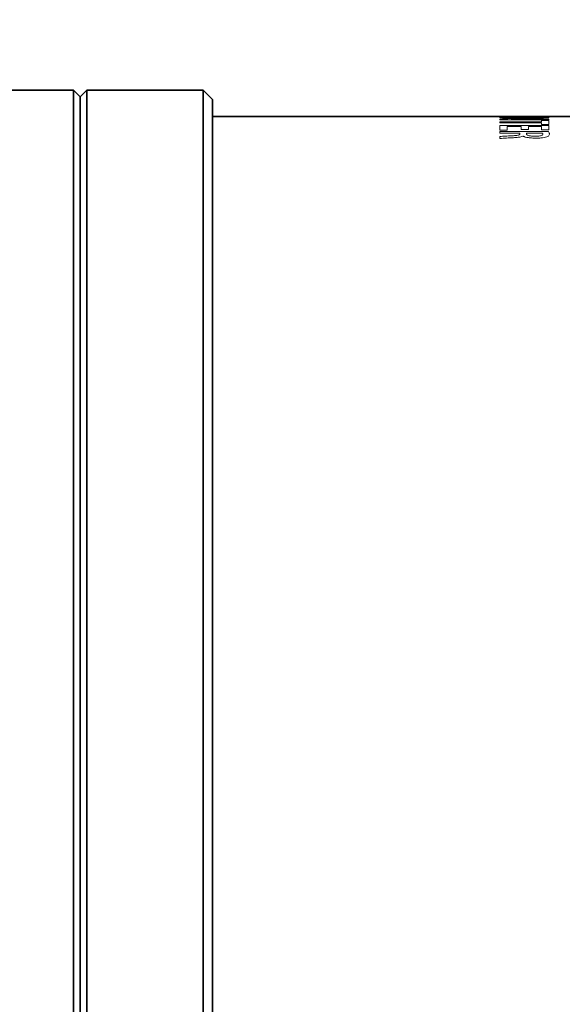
# Model space of a CAD drawing. Header units: millimetres. Extents: x 0 to 1118, y 0 to 864.
# Tile 7 of 86: x 414 to 424, y 170 to 189. Entities that reach past the tile are written whole.
import ezdxf

# ---------------------------------------------------------------- set-up
doc = ezdxf.new("R2010")
doc.units = ezdxf.units.MM
doc.layers.add('ALPHAREV', color=7, linetype='Continuous', lineweight=25)
doc.styles.add('SLDTEXTSTYLE0', font='TXT', dxfattribs={"width": 0.605})
doc.dimstyles.new('SLDDIMSTYLE2', dxfattribs={"dimtxt": 3.175, "dimasz": 4.572, "dimexe": 0, "dimexo": 0.0625, "dimgap": 0.79375, "dimtad": 0, "dimtih": 1, "dimtoh": 1, "dimdec": 1, "dimlfac": 4, "dimrnd": 1e-09, "dimzin": 12, "dimdsep": 46, "dimtxsty": 'SLDTEXTSTYLE0', "dimsah": 1, "dimcen": 0.09, "dimadec": 0, "dimazin": 3, "dimtfac": 1, "dimtofl": 0, "dimtmove": 0, "dimatfit": 3, "dimfxl": 1, "dimfrac": 2, "dimtolj": 1, "dimtzin": 12, "dimarcsym": 0})

# ---------------------------------------------------------------- blocks, each defined once
blk = doc.blocks.new('_D_6')
at = {"layer": 'ALPHAREV'}
for p, q in [((494.068, 215.48), (364.127, 215.48)), ((365.727, 215.48), (365.727, 176.938)), ((366.94, 176.21), (365.849, 176.21)), ((365.849, 176.21), (365.849, 171.337)), ((375.429, 176.21), (376.52, 176.21)), ((376.52, 176.21), (376.52, 171.337)), ((365.849, 171.337), (366.94, 171.337)), ((376.52, 171.337), (375.429, 171.337)), ((365.727, 132.068), (365.727, 170.61)), ((479.003, 132.068), (364.127, 132.068))]:
    blk.add_line(p, q, dxfattribs=at)
for points in [[(365.727, 215.48), (364.965, 210.908), (366.489, 210.908)], [(365.727, 132.068), (366.489, 136.64), (364.965, 136.64)]]:
    blk.add_solid(points, dxfattribs=at)
at = {"layer": 'ALPHAREV', "char_height": 3.175, "attachment_point": 1, "style": 'SLDTEXTSTYLE0'}
for s, insert in [('333.6', (353.843, 175.43)), ('13.1', (366.94, 175.43))]:
    blk.add_mtext(s, dxfattribs=dict(at, insert=insert))

msp = doc.modelspace()

# ---------------------------------------------------------------- linework, layer by layer
at = {"color": 7, "linetype": 'Continuous', "lineweight": 35}
for p, q in [((414.777469, 187.692972), (410.919618, 187.692972)), ((414.902469, 187.567972), (414.777469, 187.692972)), ((414.777469, 152.942972), (414.777469, 187.692972)), ((415.027469, 187.692972), (414.902469, 187.567972)), ((417.225693, 187.692972), (415.027469, 187.692972)), ((415.027469, 152.942972), (415.027469, 187.692972)), ((417.402469, 187.516195), (417.225693, 187.692972)), ((417.225693, 152.942972), (417.225693, 187.692972)), ((414.902469, 153.067972), (414.902469, 187.567972)), ((417.402469, 153.119748), (417.402469, 187.516195)), ((424.252469, 187.192972), (417.402469, 187.192972))]:
    msp.add_line(p, q, dxfattribs=at)
at = {"color": 7, "linetype": 'Continuous', "lineweight": 18}
for p, q in [((422.828263, 187.170805), (422.828264, 187.17787)), ((423.159387, 187.170805), (422.828263, 187.170805)), ((422.828263, 187.13172), (422.828263, 187.145284)), ((423.753114, 187.13172), (422.828263, 187.13172)), ((422.828263, 187.094616), (423.616113, 187.094616)), ((422.828263, 187.076067), (422.828263, 187.094616)), ((423.616113, 187.076067), (422.828263, 187.076067)), ((422.828264, 187.192972), (423.754305, 187.192972)), ((422.828264, 187.183825), (422.828264, 187.192972)), ((422.966455, 187.183825), (422.828264, 187.183825)), ((422.828264, 187.17787), (423.754305, 187.17787)), ((422.966455, 187.192158), (422.966455, 187.183825)), ((423.235371, 187.192158), (422.966455, 187.192158)), ((423.042699, 187.143016), (423.042699, 187.142802)), ((423.235371, 187.185131), (423.235371, 187.192158)), ((423.372612, 187.185131), (423.235371, 187.185131)), ((423.616113, 187.192158), (423.372612, 187.192158)), ((423.372612, 187.192158), (423.372612, 187.185131)), ((423.430324, 187.143931), (423.753114, 187.143931)), ((423.616113, 187.184491), (423.616113, 187.192158)), ((423.754305, 187.184491), (423.616113, 187.184491)), ((423.616113, 187.121101), (423.754305, 187.121101)), ((423.616113, 187.094616), (423.616113, 187.121101)), ((423.616113, 187.042414), (423.616113, 187.076067)), ((423.754305, 187.042414), (423.616113, 187.042414)), ((423.753114, 187.143931), (423.753114, 187.13172)), ((423.754305, 187.192972), (423.754305, 187.184491)), ((423.754305, 187.17787), (423.754305, 187.168865)), ((423.754305, 187.121101), (423.754305, 187.042414)), ((422.828263, 186.910012), (423.74815, 186.910012)), ((422.828263, 186.878832), (422.828263, 186.910012)), ((423.210465, 186.878832), (422.828263, 186.878832)), ((422.828264, 187.026325), (423.754305, 187.026325)), ((422.828264, 186.938581), (422.828264, 187.026325)), ((422.966455, 186.938581), (422.828264, 186.938581)), ((422.966455, 187.002342), (422.966455, 186.938581)), ((423.235371, 187.002342), (422.966455, 187.002342)), ((423.210465, 186.862212), (423.210465, 186.878832)), ((423.235371, 186.945759), (423.235371, 187.002342)), ((423.372612, 186.945759), (423.235371, 186.945759)), ((423.633119, 186.878832), (423.333982, 186.878832)), ((423.616113, 187.002342), (423.372612, 187.002342)), ((423.372612, 187.002342), (423.372612, 186.945759)), ((423.616113, 186.942183), (423.616113, 187.002342)), ((423.754305, 186.942183), (423.616113, 186.942183)), ((423.754305, 187.026325), (423.754305, 186.942183)), ((422.828263, 186.777843), (422.828264, 186.81554)), ((423.270851, 186.821326), (423.266863, 186.821326))]:
    msp.add_line(p, q, dxfattribs=at)
for centre, major_axis, ratio, start_param, end_param in [((424.961778, 170.317972), (28.399276, 0), 0.594205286, 1.631662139, 1.64599285), ((425.263404, 170.317972), (28.243014, 0), 0.597492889, 1.624254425, 1.638417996), ((423.293228, 170.317972), (0, 16.875), 0.302725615, 6.232161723, 6.232395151), ((423.327747, 170.317972), (0, 16.875), 0.001923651, 6.083968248, 6.089930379)]:
    msp.add_ellipse(centre, major_axis=major_axis, ratio=ratio, start_param=start_param, end_param=end_param, dxfattribs=at)
for points, knots in [([(423.355019, 187.154404), (423.329783, 187.153404), (423.279307, 187.151402), (423.201892, 187.148477), (423.123273, 187.145637), (423.069571, 187.14389), (423.042699, 187.143016)], [0, 0, 0, 0, 0.249959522, 0.499957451, 0.749783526, 1, 1, 1, 1]), ([(423.042699, 187.142802), (423.074944, 187.142994), (423.139439, 187.14338), (423.268665, 187.143835), (423.365668, 187.143892), (423.430324, 187.143931)], [0, 0, 0, 0, 0.2500565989, 0.5001381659, 1, 1, 1, 1]), ([(423.552578, 187.171211), (423.519836, 187.171127), (423.45435, 187.170959), (423.323255, 187.170824), (423.224929, 187.170813), (423.159387, 187.170805)], [0, 0, 0, 0, 0.250036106, 0.500087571, 1, 1, 1, 1]), ([(423.2343, 187.161723), (423.260335, 187.162621), (423.312405, 187.164416), (423.391633, 187.166842), (423.471694, 187.169094), (423.526399, 187.170371), (423.553768, 187.17101)], [0, 0, 0, 0, 0.2499938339, 0.5000028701, 0.7498460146, 1, 1, 1, 1]), ([(423.047662, 186.828493), (423.075808, 186.829919), (423.118474, 186.832081), (423.169369, 186.838485), (423.197825, 186.846371), (423.208841, 186.854763), (423.21002, 186.86017), (423.210465, 186.862212)], [0, 0, 0, 0, 0.3346798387, 0.5073326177, 0.6817870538, 0.8798556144, 1, 1, 1, 1]), ([(423.334171, 186.859215), (423.335908, 186.853907), (423.338804, 186.845053), (423.366442, 186.833471), (423.403448, 186.825803), (423.44775, 186.821921), (423.476844, 186.821511), (423.490034, 186.821326)], [0, 0, 0, 0, 0.29082179, 0.48504745, 0.680283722, 0.855051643, 1, 1, 1, 1]), ([(423.490034, 186.821326), (423.509244, 186.821634), (423.542301, 186.822165), (423.584858, 186.826737), (423.616027, 186.834027), (423.638388, 186.844949), (423.640398, 186.853542), (423.641528, 186.858373)], [0, 0, 0, 0, 0.213225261, 0.366934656, 0.521067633, 0.73076401, 1, 1, 1, 1]), ([(423.641528, 186.858373), (423.641186, 186.861824), (423.640671, 186.867007), (423.638289, 186.873828), (423.634846, 186.87716), (423.633119, 186.878832)], [0, 0, 0, 0, 0.4981626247, 0.7482058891, 1, 1, 1, 1]), ([(423.767013, 186.861656), (423.765467, 186.852071), (423.763104, 186.837414), (423.738458, 186.816881), (423.709324, 186.807545), (423.694343, 186.802743)], [0, 0, 0, 0, 0.478565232, 0.731876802, 1, 1, 1, 1]), ([(423.74815, 186.910012), (423.753733, 186.902242), (423.762125, 186.890563), (423.766299, 186.874236), (423.766774, 186.865851), (423.767013, 186.861656)], [0, 0, 0, 0, 0.498224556, 0.74895118, 1, 1, 1, 1]), ([(423.08777, 186.793914), (423.044219, 186.791541), (422.978869, 186.787981), (422.891327, 186.783291), (422.849318, 186.779662), (422.828263, 186.777843)], [0, 0, 0, 0, 0.499141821, 0.748971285, 1, 1, 1, 1]), ([(422.828264, 186.81554), (422.846065, 186.816983), (422.881618, 186.819866), (422.955202, 186.823971), (423.010684, 186.826685), (423.047662, 186.828493)], [0, 0, 0, 0, 0.250610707, 0.500535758, 1, 1, 1, 1]), ([(423.266863, 186.821326), (423.254528, 186.816687), (423.229374, 186.807228), (423.160938, 186.798726), (423.112024, 186.795509), (423.08777, 186.793914)], [0, 0, 0, 0, 0.3266586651, 0.6661103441, 1, 1, 1, 1]), ([(423.506911, 186.78556), (423.471795, 186.786383), (423.409533, 186.787844), (423.335853, 186.799246), (423.292126, 186.810594), (423.276365, 186.818544), (423.270851, 186.821326)], [0, 0, 0, 0, 0.338405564, 0.600015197, 0.860051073, 1, 1, 1, 1]), ([(423.694343, 186.802743), (423.675989, 186.798924), (423.639214, 186.791272), (423.570613, 186.786346), (423.526105, 186.785797), (423.506911, 186.78556)], [0, 0, 0, 0, 0.3617201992, 0.7247382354, 1, 1, 1, 1])]:
    msp.add_open_spline(points, degree=3, knots=knots, dxfattribs=at)

# ---------------------------------------------------------------- dimensions: what is measured, and where the dimension line sits
at = {"layer": 'ALPHAREV'}
dim = msp.add_linear_dim(base=(365.727469, 215.479547), p1=(480.602833, 132.067972), p2=(495.667833, 215.479547), angle=90, dimstyle='SLDDIMSTYLE2', dxfattribs=at)
dim.commit()
dim.dimension.update_dxf_attribs({"geometry": '_D_6', "text_midpoint": (365.727469, 173.773759), "dimtype": 160})

doc.saveas('drawing.dxf')
